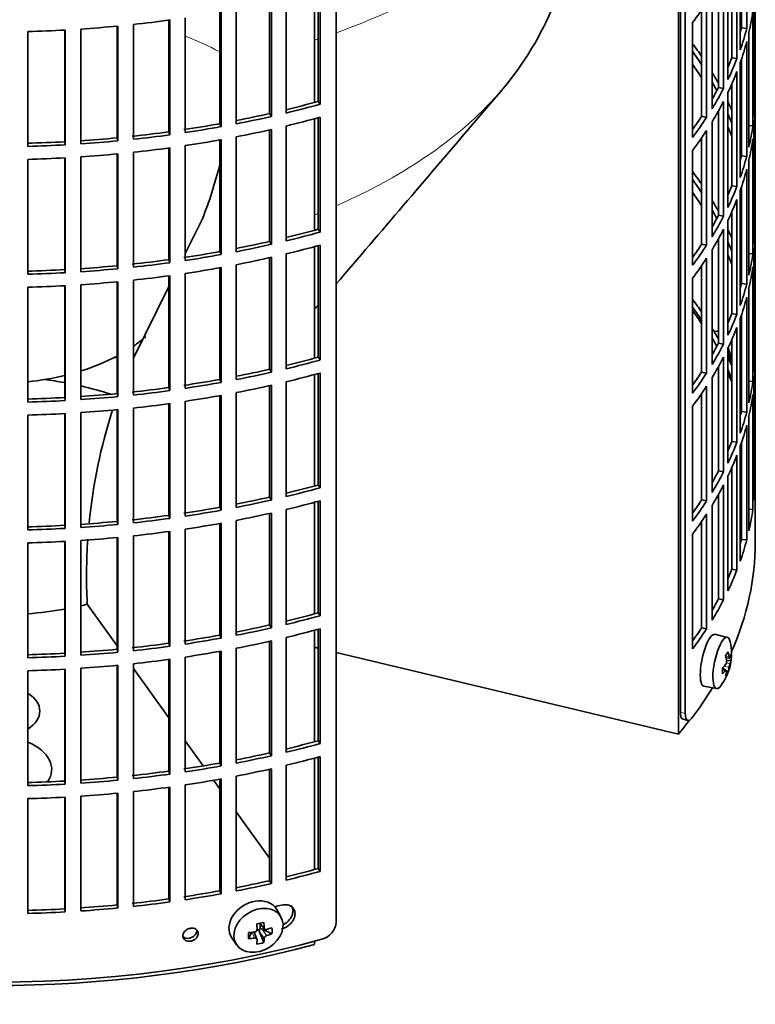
# Model space of a CAD drawing. Header units: millimetres. Extents: x 342 to 1217, y -1599 to 1593.
# Tile 4 of 20: x 1072 to 1211, y -1535 to -1349. Entities that reach past the tile are written whole.
import ezdxf

# ---------------------------------------------------------------- set-up
doc = ezdxf.new("R2010")
doc.units = ezdxf.units.MM
for name, color, linetype in [('M5X8_UNI7687', 7, 'Continuous'), ('VSI184-254_GIUNT', 7, 'Continuous'), ('VSI344-454_FILTR', 7, 'Continuous'), ('VSI344-454_SUPPO', 7, 'Continuous')]:
    doc.layers.add(name, color=color, linetype=linetype)

# ---------------------------------------------------------------- blocks, each defined once
blk = doc.blocks.new('SE4')
at = {"layer": 'M5X8_UNI7687', "color": 7, "linetype": 'Continuous', "lineweight": 35}
for p, q in [((1203.4, -1408.05), (1202.97, -1408.13)), ((1205.43, -1465.72), (1203.1, -1465.15)), ((1205.19, -1469.57), (1205.87, -1469.62)), ((1206.14, -1470.03), (1205.28, -1470.12)), ((1205.07, -1471.88), (1204.55, -1471.48)), ((1205.25, -1471.94), (1204.56, -1471.7)), ((1205.58, -1472.27), (1205.27, -1472.03)), ((1201.04, -1474.94), (1203.4, -1475.37)), ((1121.38, -1518.4), (1120.59, -1517.01)), ((1117.27, -1520.77), (1116.84, -1520.86)), ((1117.31, -1519.59), (1118.31, -1520.67)), ((1117.44, -1519.73), (1117.44, -1520.58)), ((1119.68, -1521.56), (1117.84, -1520.71)), ((1112.13, -1522.34), (1113.04, -1523.65)), ((1115.29, -1522.49), (1115.82, -1521.31)), ((1116.87, -1522.58), (1116.32, -1521.24)), ((1118.14, -1523.23), (1117.37, -1521.22))]:
    blk.add_line(p, q, dxfattribs=at)
at = {"layer": 'M5X8_UNI7687', "color": 4, "linetype": 'Continuous', "lineweight": 9}
for p, q in [((1205.14, -1469.35), (1205.78, -1469.4)), ((1205.26, -1470.54), (1205.95, -1470.7)), ((1205.12, -1472.01), (1204.56, -1471.82)), ((1205.78, -1471.38), (1204.83, -1471.16)), ((1117.41, -1519.57), (1118.22, -1520.44)), ((1117.84, -1520.71), (1118.69, -1521.91)), ((1116.42, -1522.39), (1115.97, -1521.29)), ((1118.22, -1522.42), (1117.37, -1521.22))]:
    blk.add_line(p, q, dxfattribs=at)
at = {"layer": 'M5X8_UNI7687', "color": 7, "linetype": 'Continuous', "lineweight": 35}
for centre, radius, start, end in [((1196.23, -1414.6), 10, 0.9618, 20.2466), ((1196.23, -1468.82), 10, 323.0972, 13.1681), ((1204.31, -1470.29), 0.985, 325.1147, 6.6333), ((1209.44, -1471.94), 3.71, 160.4717, 171.2763), ((1116.36, -1520.7), 0.528, 276.4555, 357.8986)]:
    blk.add_arc(centre, radius, start, end, dxfattribs=at)
for centre, major_axis, ratio, start_param, end_param in [((1204.41, -1412.88), (1.01, -4.83), 0.279258, 2.875662, 3.13351), ((1204.41, -1412.88), (1.01, -4.83), 0.279258, 1.309438, 1.74625), ((1202.06, -1470.05), (1.03, 4.89), 0.279258, 0, 3.149676), ((1204.41, -1470.54), (-1.01, -4.83), 0.279258, 2.602715, 6.283185), ((1202.06, -1470.05), (1.03, 4.89), 0.279258, 6.275102, 6.283185), ((1198.31, -1471.76), (7.56, 5.34), 0.305094, -0.70884, -0.559147), ((1196.19, -1468.91), (9.07, -4.21), 0.788675, 0.472009, 0.586568), ((1196.24, -1468.95), (9.95, 0.98), 0.550814, -0.283422, -0.168863), ((1197.26, -1470.92), (8.32, 4.07), 0.785719, 5.841156, 5.990848), ((1196.24, -1468.95), (9.95, 0.98), 0.550814, -0.64024, -0.525681), ((1196.3, -1468.74), (7.78, -6.28), 0.739997, 0.659835, 0.774395), ((1196.24, -1468.7), (9.95, -1.02), 0.599492, 6.115611, 6.23017), ((1199.35, -1467.59), (3.38, -8.62), 0.459156, 0.788486, 0.938178), ((1196.24, -1468.7), (9.95, -1.02), 0.599492, -0.524392, -0.409833), ((1196.3, -1468.74), (7.78, -6.28), 0.739997, 0.303018, 0.417577), ((1198.31, -1466.76), (6.53, -6.56), 0.631658, 0.068863, 0.218555), ((1196.19, -1468.91), (9.07, -4.21), 0.788675, 0.115191, 0.22975), ((1204.41, -1470.54), (-1.01, -4.83), 0.279258, 0, 0.538878), ((1116.29, -1519.56), (4.23, 2.67), 0.767256, 0, 3.174849), ((1116.29, -1519.56), (4.23, 2.67), 0.767256, 6.249929, 6.283185), ((1114.93, -1519.9), (9.07, 1.85), 0.019763, -1.362564, -1.212872), ((1114.32, -1516.18), (1.53, -9.88), 0.211325, 1.060011, 1.174571), ((1117.68, -1520.89), (-0.426, -0.263), 0.771805, 4.793187, 5.319985), ((1117.85, -1521.13), (-0.389, 0.866), 0.498877, 0.936528, 1.454729), ((1117.85, -1521.13), (-0.787, 0.46), 0.398513, 4.948942, 5.467143), ((1114.03, -1516.24), (2.6, -9.66), 0.345066, 1.029371, 1.14393), ((1114.17, -1516.33), (9.99, 0.35), 0.508283, -1.119427, -1.004868), ((1112.05, -1518), (5.99, -7.06), 0.675161, 0.597011, 0.746703), ((1117.8, -1516.79), (-1.49, -9.14), 0.222064, -1.011937, -0.862245), ((1114.17, -1516.33), (9.99, 0.35), 0.508283, 4.80694, 4.9215), ((1114.17, -1516.08), (9.99, -0.39), 0.642024, 4.849519, 4.964078), ((1114.32, -1516.18), (1.53, -9.88), 0.211325, 0.703193, 0.817753), ((1114.03, -1516.24), (2.6, -9.66), 0.345066, 0.672553, 0.787113), ((1114.17, -1516.08), (9.99, -0.39), 0.642024, -1.076849, -0.96229), ((1114.93, -1514.9), (8.01, -4.64), 0.916989, 5.413008, 5.5627)]:
    blk.add_ellipse(centre, major_axis=major_axis, ratio=ratio, start_param=start_param, end_param=end_param, dxfattribs=at)
blk.add_ellipse((1117.15, -1520.92), major_axis=(-4.17, -2.63), ratio=0.767256, dxfattribs=at)
for points in [[(1205.78, -1469.4), (1205.78, -1469.42), (1205.78, -1469.45), (1205.79, -1469.48), (1205.8, -1469.51), (1205.81, -1469.54), (1205.82, -1469.57), (1205.83, -1469.59), (1205.84, -1469.6), (1205.85, -1469.62), (1205.86, -1469.62), (1205.88, -1469.63), (1205.89, -1469.62), (1205.9, -1469.62), (1205.91, -1469.6), (1205.92, -1469.59), (1205.94, -1469.57), (1205.94, -1469.55), (1205.95, -1469.54)], [(1205.29, -1472.15), (1205.29, -1472.13), (1205.3, -1472.11), (1205.3, -1472.07), (1205.3, -1472.04), (1205.3, -1472.02), (1205.29, -1471.99), (1205.28, -1471.97), (1205.28, -1471.96), (1205.26, -1471.95), (1205.25, -1471.94), (1205.24, -1471.94), (1205.22, -1471.94), (1205.2, -1471.94), (1205.19, -1471.95), (1205.17, -1471.97), (1205.14, -1471.99), (1205.13, -1472), (1205.12, -1472.01)], [(1118.22, -1520.44), (1118.22, -1520.46), (1118.23, -1520.49), (1118.24, -1520.53), (1118.25, -1520.57), (1118.27, -1520.6), (1118.29, -1520.63), (1118.31, -1520.66), (1118.34, -1520.69), (1118.37, -1520.71), (1118.41, -1520.73), (1118.44, -1520.75), (1118.48, -1520.76), (1118.52, -1520.77), (1118.56, -1520.77), (1118.6, -1520.77), (1118.65, -1520.76), (1118.68, -1520.76), (1118.69, -1520.75)], [(1116.89, -1522.7), (1116.89, -1522.68), (1116.89, -1522.66), (1116.88, -1522.62), (1116.87, -1522.59), (1116.86, -1522.56), (1116.84, -1522.53), (1116.82, -1522.5), (1116.79, -1522.48), (1116.76, -1522.45), (1116.72, -1522.43), (1116.69, -1522.42), (1116.65, -1522.4), (1116.6, -1522.39), (1116.56, -1522.39), (1116.52, -1522.38), (1116.47, -1522.38), (1116.44, -1522.39), (1116.42, -1522.39)], [(1118.69, -1521.91), (1118.68, -1521.92), (1118.65, -1521.93), (1118.6, -1521.95), (1118.56, -1521.97), (1118.52, -1521.99), (1118.48, -1522.02), (1118.44, -1522.05), (1118.41, -1522.08), (1118.37, -1522.11), (1118.34, -1522.15), (1118.31, -1522.19), (1118.29, -1522.23), (1118.27, -1522.26), (1118.25, -1522.3), (1118.24, -1522.34), (1118.23, -1522.38), (1118.22, -1522.4), (1118.22, -1522.42)]]:
    blk.add_open_spline(points, degree=3, dxfattribs=at)
at = {"layer": 'VSI184-254_GIUNT', "color": 7, "linetype": 'Continuous', "lineweight": 35}
for start_param, end_param in [(-3.841652, -3.729597), (-4.214307, -3.970564), (1.760279, 1.971151)]:
    blk.add_ellipse((1067.21, -1398.03), major_axis=(-34.5, 0), ratio=0.57735, start_param=start_param, end_param=end_param, dxfattribs=at)
at = {"layer": 'VSI344-454_FILTR', "color": 7, "linetype": 'Continuous', "lineweight": 35}
for p, q in [((1210.71, -1440.48), (1210.71, -1207.78)), ((1131.8, -1519.37), (1131.8, -1298.1)), ((1197.53, -1480.07), (1197.53, -1305)), ((1196.62, -1479.83), (1196.62, -1308.39)), ((1209.1, -1351.01), (1209.1, -1329.37)), ((1207.88, -1355.01), (1207.88, -1333.37)), ((1208.11, -1350.91), (1208.11, -1332.68)), ((1207.26, -1356.69), (1207.26, -1335.06)), ((1206.29, -1356.55), (1206.29, -1337.4)), ((1205.56, -1360.63), (1205.56, -1339)), ((1204.73, -1362.29), (1204.73, -1340.65)), ((1203.78, -1362.11), (1203.78, -1342.42)), ((1210.7, -1363.57), (1210.7, -1341.94)), ((1128.37, -1364.76), (1128.37, -1343.77)), ((1128.77, -1365.29), (1128.77, -1343.65)), ((1202.56, -1366.15), (1202.56, -1344.51)), ((1119.24, -1367.05), (1119.24, -1346.03)), ((1119.58, -1367.59), (1119.58, -1345.95)), ((1122.35, -1366.94), (1122.35, -1345.31)), ((1201.54, -1367.77), (1201.54, -1346.13)), ((1210.46, -1367.63), (1210.46, -1346)), ((1109.86, -1368.95), (1109.86, -1347.92)), ((1110.13, -1369.51), (1110.13, -1347.87)), ((1112.97, -1368.98), (1112.97, -1347.34)), ((1200.61, -1367.55), (1200.61, -1347.52)), ((1210.25, -1369.35), (1210.25, -1347.71)), ((1093.6, -1371.89), (1093.6, -1350.25)), ((1100.27, -1370.48), (1100.27, -1349.44)), ((1100.48, -1371.05), (1100.48, -1349.41)), ((1103.37, -1370.63), (1103.37, -1348.99)), ((1198.9, -1371.54), (1198.9, -1349.9)), ((1073.71, -1373.22), (1073.71, -1351.58)), ((1080.66, -1372.36), (1080.66, -1351.3)), ((1080.73, -1372.93), (1080.73, -1351.3)), ((1083.69, -1372.75), (1083.69, -1351.12)), ((1090.52, -1371.62), (1090.52, -1350.57)), ((1090.66, -1372.19), (1090.66, -1350.55)), ((1208.11, -1350.91), (1209.1, -1351.01)), ((1209.51, -1373.39), (1209.51, -1351.75)), ((1209.1, -1375.1), (1209.1, -1353.46)), ((1206.29, -1356.55), (1207.26, -1356.69)), ((1207.88, -1379.09), (1207.88, -1357.46)), ((1208.11, -1375), (1208.11, -1356.77)), ((1207.26, -1380.78), (1207.26, -1359.14)), ((1206.29, -1380.64), (1206.29, -1361.49)), ((1203.78, -1362.11), (1204.73, -1362.29)), ((1205.56, -1384.72), (1205.56, -1363.08)), ((1128.37, -1364.76), (1128.77, -1365.29)), ((1204.73, -1386.38), (1204.73, -1364.74)), ((1210.46, -1363.57), (1210.7, -1363.57)), ((1119.24, -1367.05), (1119.58, -1367.59)), ((1203.78, -1386.2), (1203.78, -1366.51)), ((1210.7, -1387.66), (1210.7, -1366.02)), ((1109.86, -1368.95), (1110.13, -1369.51)), ((1128.37, -1388.85), (1128.37, -1367.85)), ((1128.77, -1389.38), (1128.77, -1367.74)), ((1200.61, -1367.55), (1201.54, -1367.77)), ((1202.56, -1390.24), (1202.56, -1368.6)), ((1100.27, -1370.48), (1100.48, -1371.05)), ((1119.24, -1391.13), (1119.24, -1370.12)), ((1119.58, -1391.68), (1119.58, -1370.04)), ((1122.35, -1391.03), (1122.35, -1369.39)), ((1201.54, -1391.86), (1201.54, -1370.22)), ((1209.51, -1369.31), (1210.25, -1369.35)), ((1210.46, -1391.72), (1210.46, -1370.08)), ((1080.66, -1372.36), (1080.73, -1372.93)), ((1090.52, -1371.62), (1090.66, -1372.19)), ((1109.86, -1393.04), (1109.86, -1372.01)), ((1110.13, -1393.6), (1110.13, -1371.96)), ((1112.97, -1393.06), (1112.97, -1371.43)), ((1200.61, -1391.64), (1200.61, -1371.61)), ((1210.25, -1393.44), (1210.25, -1371.8)), ((1093.6, -1395.98), (1093.6, -1374.34)), ((1100.27, -1394.57), (1100.27, -1373.52)), ((1100.48, -1395.13), (1100.48, -1373.5)), ((1103.37, -1394.72), (1103.37, -1373.08)), ((1198.9, -1395.62), (1198.9, -1373.99)), ((1073.71, -1397.3), (1073.71, -1375.67)), ((1080.66, -1396.45), (1080.66, -1375.39)), ((1080.73, -1397.02), (1080.73, -1375.38)), ((1083.69, -1396.84), (1083.69, -1375.2)), ((1090.52, -1395.7), (1090.52, -1374.65)), ((1090.66, -1396.28), (1090.66, -1374.64)), ((1208.11, -1375), (1209.1, -1375.1)), ((1209.51, -1397.48), (1209.51, -1375.84)), ((1209.1, -1399.18), (1209.1, -1377.55)), ((1206.29, -1380.64), (1207.26, -1380.78)), ((1207.88, -1403.18), (1207.88, -1381.54)), ((1208.11, -1399.08), (1208.11, -1380.85)), ((1207.26, -1404.87), (1207.26, -1383.23)), ((1206.29, -1404.73), (1206.29, -1385.58)), ((1203.78, -1386.2), (1204.73, -1386.38)), ((1205.56, -1408.81), (1205.56, -1387.17)), ((1128.37, -1388.85), (1128.77, -1389.38)), ((1204.73, -1410.46), (1204.73, -1388.83)), ((1210.46, -1387.66), (1210.7, -1387.66)), ((1119.24, -1391.13), (1119.58, -1391.68)), ((1203.78, -1410.28), (1203.78, -1390.6)), ((1210.7, -1411.75), (1210.7, -1390.11)), ((1109.86, -1393.04), (1110.13, -1393.6)), ((1128.37, -1412.94), (1128.37, -1391.94)), ((1128.77, -1413.46), (1128.77, -1391.83)), ((1200.61, -1391.64), (1201.54, -1391.86)), ((1202.56, -1414.32), (1202.56, -1392.69)), ((1100.27, -1394.57), (1100.48, -1395.13)), ((1119.24, -1415.22), (1119.24, -1394.2)), ((1119.58, -1415.76), (1119.58, -1394.12)), ((1122.35, -1415.12), (1122.35, -1393.48)), ((1201.54, -1415.94), (1201.54, -1394.31)), ((1209.51, -1393.39), (1210.25, -1393.44)), ((1210.46, -1415.81), (1210.46, -1394.17)), ((1080.66, -1396.45), (1080.73, -1397.02)), ((1090.52, -1395.7), (1090.66, -1396.28)), ((1109.86, -1417.13), (1109.86, -1396.1)), ((1110.13, -1417.68), (1110.13, -1396.05)), ((1112.97, -1417.15), (1112.97, -1395.51)), ((1200.61, -1415.73), (1200.61, -1395.69)), ((1210.25, -1417.52), (1210.25, -1395.89)), ((1093.6, -1420.06), (1093.6, -1398.43)), ((1100.27, -1418.65), (1100.27, -1397.61)), ((1100.48, -1419.22), (1100.48, -1397.58)), ((1103.37, -1418.8), (1103.37, -1397.17)), ((1198.9, -1419.71), (1198.9, -1398.07)), ((1073.71, -1421.39), (1073.71, -1399.75)), ((1080.66, -1420.53), (1080.66, -1399.47)), ((1080.73, -1421.11), (1080.73, -1399.47)), ((1083.69, -1420.93), (1083.69, -1399.29)), ((1090.52, -1419.79), (1090.52, -1398.74)), ((1090.66, -1420.36), (1090.66, -1398.73)), ((1208.11, -1399.08), (1209.1, -1399.18)), ((1209.51, -1421.56), (1209.51, -1399.93)), ((1209.1, -1423.27), (1209.1, -1401.63)), ((1206.29, -1404.73), (1207.26, -1404.87)), ((1207.88, -1427.27), (1207.88, -1405.63)), ((1208.11, -1423.17), (1208.11, -1404.94)), ((1207.26, -1428.95), (1207.26, -1407.32)), ((1206.29, -1428.81), (1206.29, -1409.66)), ((1203.78, -1410.28), (1204.73, -1410.46)), ((1205.56, -1432.89), (1205.56, -1411.26)), ((1128.37, -1412.94), (1128.77, -1413.46)), ((1204.73, -1434.55), (1204.73, -1412.91)), ((1210.46, -1411.74), (1210.7, -1411.75)), ((1119.24, -1415.22), (1119.58, -1415.76)), ((1203.78, -1434.37), (1203.78, -1414.68)), ((1210.7, -1435.83), (1210.7, -1414.2)), ((1109.86, -1417.13), (1110.13, -1417.68)), ((1128.37, -1437.02), (1128.37, -1416.03)), ((1128.77, -1437.55), (1128.77, -1415.91)), ((1200.61, -1415.73), (1201.54, -1415.94)), ((1202.56, -1438.41), (1202.56, -1416.77)), ((1100.27, -1418.65), (1100.48, -1419.22)), ((1119.24, -1439.31), (1119.24, -1418.29)), ((1119.58, -1439.85), (1119.58, -1418.21)), ((1122.35, -1439.2), (1122.35, -1417.57)), ((1201.54, -1440.03), (1201.54, -1418.39)), ((1209.51, -1417.48), (1210.25, -1417.52)), ((1210.46, -1439.89), (1210.46, -1418.26)), ((1080.66, -1420.53), (1080.73, -1421.11)), ((1090.52, -1419.79), (1090.66, -1420.36)), ((1109.86, -1441.21), (1109.86, -1420.18)), ((1110.13, -1441.77), (1110.13, -1420.13)), ((1112.97, -1441.24), (1112.97, -1419.6)), ((1200.61, -1439.81), (1200.61, -1419.78)), ((1210.25, -1441.61), (1210.25, -1419.97)), ((1093.6, -1444.15), (1093.6, -1422.51)), ((1100.27, -1442.74), (1100.27, -1421.7)), ((1100.48, -1443.31), (1100.48, -1421.67)), ((1103.37, -1442.89), (1103.37, -1421.25)), ((1198.9, -1443.8), (1198.9, -1422.16)), ((1073.71, -1445.48), (1073.71, -1423.84)), ((1080.66, -1444.62), (1080.66, -1423.56)), ((1080.73, -1445.19), (1080.73, -1423.56)), ((1083.69, -1445.01), (1083.69, -1423.38)), ((1090.52, -1443.88), (1090.52, -1422.83)), ((1090.66, -1444.45), (1090.66, -1422.81)), ((1208.11, -1423.17), (1209.1, -1423.27)), ((1209.51, -1445.65), (1209.51, -1424.01)), ((1209.1, -1447.36), (1209.1, -1425.72)), ((1206.29, -1428.81), (1207.26, -1428.95)), ((1207.88, -1451.35), (1207.88, -1429.72)), ((1208.11, -1447.26), (1208.11, -1429.03)), ((1207.26, -1453.04), (1207.26, -1431.4)), ((1206.29, -1452.9), (1206.29, -1433.75)), ((1203.78, -1434.37), (1204.73, -1434.55)), ((1205.56, -1456.98), (1205.56, -1435.34)), ((1128.37, -1437.02), (1128.77, -1437.55)), ((1204.73, -1458.64), (1204.73, -1437)), ((1210.46, -1435.83), (1210.7, -1435.83)), ((1119.24, -1439.31), (1119.58, -1439.85)), ((1203.78, -1458.46), (1203.78, -1438.77)), ((1109.86, -1441.21), (1110.13, -1441.77)), ((1128.37, -1461.11), (1128.37, -1440.11)), ((1128.77, -1461.64), (1128.77, -1440)), ((1200.61, -1439.81), (1201.54, -1440.03)), ((1202.56, -1462.5), (1202.56, -1440.86)), ((1100.27, -1442.74), (1100.48, -1443.31)), ((1119.24, -1463.39), (1119.24, -1442.37)), ((1119.58, -1463.93), (1119.58, -1442.3)), ((1122.35, -1463.29), (1122.35, -1441.65)), ((1201.54, -1464.12), (1201.54, -1442.48)), ((1209.51, -1441.57), (1210.25, -1441.61)), ((1210.71, -1447.83), (1210.71, -1442.93)), ((1080.66, -1444.62), (1080.73, -1445.19)), ((1090.52, -1443.88), (1090.66, -1444.45)), ((1109.86, -1465.3), (1109.86, -1444.27)), ((1110.13, -1465.86), (1110.13, -1444.22)), ((1112.97, -1465.32), (1112.97, -1443.69)), ((1200.61, -1463.9), (1200.61, -1443.87)), ((1093.6, -1468.24), (1093.6, -1446.6)), ((1100.27, -1466.83), (1100.27, -1445.78)), ((1100.48, -1467.39), (1100.48, -1445.76)), ((1103.37, -1466.98), (1103.37, -1445.34)), ((1198.9, -1467.88), (1198.9, -1446.24)), ((1073.71, -1469.56), (1073.71, -1447.93)), ((1080.66, -1468.7), (1080.66, -1447.65)), ((1080.73, -1469.28), (1080.73, -1447.64)), ((1083.69, -1469.1), (1083.69, -1447.46)), ((1090.52, -1467.96), (1090.52, -1446.91)), ((1090.66, -1468.54), (1090.66, -1446.9)), ((1208.11, -1447.26), (1209.1, -1447.36)), ((1206.29, -1452.9), (1207.26, -1453.04)), ((1203.78, -1458.46), (1204.73, -1458.64)), ((1128.37, -1461.11), (1128.77, -1461.64)), ((1119.24, -1463.39), (1119.58, -1463.93)), ((1109.86, -1465.3), (1110.13, -1465.86)), ((1128.37, -1485.2), (1128.37, -1464.2)), ((1128.77, -1485.72), (1128.77, -1464.09)), ((1200.61, -1463.9), (1201.54, -1464.12)), ((1100.27, -1466.83), (1100.48, -1467.39)), ((1119.24, -1487.48), (1119.24, -1466.46)), ((1119.58, -1488.02), (1119.58, -1466.38)), ((1122.35, -1487.38), (1122.35, -1465.74)), ((1080.66, -1468.7), (1080.73, -1469.28)), ((1090.52, -1467.96), (1090.66, -1468.54)), ((1109.86, -1489.39), (1109.86, -1468.36)), ((1110.13, -1489.94), (1110.13, -1468.31)), ((1112.97, -1489.41), (1112.97, -1467.77)), ((1093.6, -1492.32), (1093.6, -1470.69)), ((1100.27, -1490.91), (1100.27, -1469.87)), ((1100.48, -1491.48), (1100.48, -1469.84)), ((1103.37, -1491.06), (1103.37, -1469.43)), ((1073.71, -1493.65), (1073.71, -1472.01)), ((1080.66, -1492.79), (1080.66, -1471.73)), ((1080.73, -1493.37), (1080.73, -1471.73)), ((1083.69, -1493.19), (1083.69, -1471.55)), ((1090.52, -1492.05), (1090.52, -1471)), ((1090.66, -1492.62), (1090.66, -1470.99)), ((1197.1, -1481.15), (1198.01, -1481.39)), ((1128.37, -1485.2), (1128.77, -1485.72)), ((1119.24, -1487.48), (1119.58, -1488.02)), ((1109.86, -1489.39), (1110.13, -1489.94)), ((1128.37, -1509.28), (1128.37, -1488.29)), ((1128.77, -1509.81), (1128.77, -1488.17)), ((1100.27, -1490.91), (1100.48, -1491.48)), ((1119.24, -1511.57), (1119.24, -1490.55)), ((1119.58, -1512.11), (1119.58, -1490.47)), ((1122.35, -1511.46), (1122.35, -1489.83)), ((1080.66, -1492.79), (1080.73, -1493.37)), ((1090.52, -1492.05), (1090.66, -1492.62)), ((1109.86, -1513.47), (1109.86, -1492.44)), ((1110.13, -1514.03), (1110.13, -1492.39)), ((1112.97, -1513.5), (1112.97, -1491.86)), ((1090.52, -1516.14), (1090.52, -1495.09)), ((1090.66, -1516.71), (1090.66, -1495.07)), ((1093.6, -1516.41), (1093.6, -1494.77)), ((1100.27, -1515), (1100.27, -1493.96)), ((1100.48, -1515.57), (1100.48, -1493.93)), ((1103.37, -1515.15), (1103.37, -1493.51)), ((1073.71, -1517.74), (1073.71, -1496.1)), ((1080.66, -1516.88), (1080.66, -1495.82)), ((1080.73, -1517.45), (1080.73, -1495.82)), ((1083.69, -1517.27), (1083.69, -1495.64)), ((1128.37, -1509.28), (1128.77, -1509.81)), ((1119.24, -1511.57), (1119.58, -1512.11)), ((1109.86, -1513.47), (1110.13, -1514.03)), ((1100.27, -1515), (1100.48, -1515.57)), ((1080.66, -1516.88), (1080.73, -1517.45)), ((1090.52, -1516.14), (1090.66, -1516.71))]:
    blk.add_line(p, q, dxfattribs=at)
at = {"layer": 'VSI344-454_FILTR', "color": 4, "linetype": 'Continuous', "lineweight": 9}
for p, q in [((1197.53, -1480.07), (1196.62, -1479.83)), ((1105.8, -1521.51), (1105.54, -1520.95))]:
    blk.add_line(p, q, dxfattribs=at)
at = {"layer": 'VSI344-454_FILTR', "color": 7, "linetype": 'Continuous', "lineweight": 35}
for centre, radius, start, end in [((1259.46, -1441.89), 48.77, 178.3445, 181.5446), ((1259.46, -1441.52), 48.77, 180.2166, 181.6555), ((1128.15, -1519.04), 3.67, 285.1769, 354.8839)]:
    blk.add_arc(centre, radius, start, end, dxfattribs=at)
for centre, major_axis, start_param, end_param in [((1067.21, -1316.99), (143.5, 0), -0.40848, -0.359465), ((1067.21, -1341.08), (143.5, 0), -0.129227, -0.080212), ((1067.21, -1268.82), (143.5, 0), -1.385871, -1.336842), ((1067.21, -1362.71), (142.5, 0), 0.149853, 0.160574), ((1067.21, -1268.82), (143.5, 0), 4.757688, 4.806717), ((1067.21, -1268.82), (143.5, 0), -1.455685, -1.406655), ((1067.21, -1338.63), (142.5, 0), -0.161977, -0.149853), ((1067.21, -1338.63), (143.5, 0), -0.199041, -0.150025), ((1067.21, -1386.8), (143.5, 0), 0.37741, 0.40848), ((1067.21, -1341.08), (143.5, 0), -0.199041, -0.150025), ((1067.21, -1386.8), (142.5, 0), 0.359293, 0.39195), ((1067.21, -1389.25), (142.5, 0), 0.359293, 0.39195), ((1067.21, -1338.63), (142.5, 0), -0.24208, -0.219666), ((1067.21, -1338.63), (143.5, 0), -0.268854, -0.219838), ((1067.21, -1386.8), (143.5, 0), 0.312025, 0.338667), ((1067.21, -1341.08), (143.5, 0), -0.268854, -0.219838), ((1067.21, -1386.8), (142.5, 0), 0.297119, 0.318145), ((1067.21, -1338.63), (142.5, 0), -0.318145, -0.28948), ((1067.21, -1338.63), (143.5, 0), -0.338667, -0.289652), ((1067.21, -1290.45), (142.5, 0), -1.17351, -1.127231), ((1067.21, -1341.08), (143.5, 0), -0.338667, -0.289652), ((1067.21, -1386.8), (143.5, 0), 0.248961, 0.268854), ((1067.21, -1362.71), (143.5, 0), 6.223771, 6.272786), ((1067.21, -1290.45), (142.5, 0), -1.243883, -1.197044), ((1067.21, -1290.45), (143.5, 0), -1.176432, -1.127403), ((1067.21, -1386.8), (142.5, 0), 0.219666, 0.24208), ((1067.21, -1365.16), (143.5, 0), 6.223771, 6.272786), ((1067.21, -1290.45), (142.5, 0), -1.31623, -1.266857), ((1067.21, -1290.45), (143.5, 0), -1.246245, -1.197216), ((1067.21, -1292.9), (143.5, 0), -1.176432, -1.127403), ((1067.21, -1338.63), (142.5, 0), -0.39195, -0.359293), ((1067.21, -1338.63), (143.5, 0), -0.40848, -0.359465), ((1067.21, -1290.45), (142.5, 0), -1.386044, -1.33667), ((1067.21, -1290.45), (143.5, 0), -1.316058, -1.267029), ((1067.21, -1292.9), (143.5, 0), -1.246245, -1.197216), ((1067.21, -1341.08), (143.5, 0), -0.40848, -0.359465), ((1067.21, -1389.25), (142.5, 0), 0.219666, 0.24208), ((1067.21, -1386.8), (143.5, 0), 0.190538, 0.199041), ((1067.21, -1362.71), (143.5, 0), -0.129227, -0.080212), ((1067.21, -1290.45), (142.5, 0), 4.757515, 4.806889), ((1067.21, -1290.45), (142.5, 0), -1.455857, -1.406483), ((1067.21, -1290.45), (143.5, 0), -1.455685, -1.406655), ((1067.21, -1290.45), (143.5, 0), -1.385871, -1.336842), ((1067.21, -1292.9), (143.5, 0), -1.316058, -1.267029), ((1067.21, -1365.16), (143.5, 0), -0.129227, -0.080212), ((1067.21, -1290.45), (143.5, 0), 4.757688, 4.806717), ((1067.21, -1292.9), (143.5, 0), -1.385871, -1.336842), ((1067.21, -1386.8), (142.5, 0), 0.149853, 0.160574), ((1067.21, -1292.9), (143.5, 0), 4.757688, 4.806717), ((1067.21, -1292.9), (143.5, 0), -1.455685, -1.406655), ((1067.21, -1362.71), (142.5, 0), -0.161977, -0.149853), ((1067.21, -1362.71), (143.5, 0), -0.199041, -0.150025), ((1067.21, -1410.89), (143.5, 0), 0.37741, 0.40848), ((1067.21, -1365.16), (143.5, 0), -0.199041, -0.150025), ((1067.21, -1410.89), (142.5, 0), 0.359293, 0.39195), ((1067.21, -1413.34), (142.5, 0), 0.359293, 0.39195), ((1067.21, -1362.71), (142.5, 0), -0.24208, -0.219666), ((1067.21, -1362.71), (143.5, 0), -0.268854, -0.219838), ((1067.21, -1410.89), (143.5, 0), 0.312025, 0.338667), ((1067.21, -1365.16), (143.5, 0), -0.268854, -0.219838), ((1067.21, -1410.89), (142.5, 0), 0.297119, 0.318145), ((1067.21, -1362.71), (142.5, 0), -0.318145, -0.28948), ((1067.21, -1362.71), (143.5, 0), -0.338667, -0.289652), ((1067.21, -1314.54), (142.5, 0), -1.17351, -1.127231), ((1067.21, -1365.16), (143.5, 0), -0.338667, -0.289652), ((1067.21, -1410.89), (143.5, 0), 0.248961, 0.268854), ((1067.21, -1386.8), (143.5, 0), 6.223771, 6.272786), ((1067.21, -1314.54), (142.5, 0), -1.243883, -1.197044), ((1067.21, -1314.54), (143.5, 0), -1.176432, -1.127403), ((1067.21, -1410.89), (142.5, 0), 0.219666, 0.24208), ((1067.21, -1389.25), (143.5, 0), 6.223771, 6.272786), ((1067.21, -1314.54), (142.5, 0), -1.31623, -1.266857), ((1067.21, -1314.54), (143.5, 0), -1.246245, -1.197216), ((1067.21, -1316.99), (143.5, 0), -1.176432, -1.127403), ((1067.21, -1362.71), (142.5, 0), -0.39195, -0.359293), ((1067.21, -1362.71), (143.5, 0), -0.40848, -0.359465), ((1067.21, -1314.54), (142.5, 0), -1.386044, -1.33667), ((1067.21, -1314.54), (143.5, 0), -1.316058, -1.267029), ((1067.21, -1316.99), (143.5, 0), -1.246245, -1.197216), ((1067.21, -1365.16), (143.5, 0), -0.40848, -0.359465), ((1067.21, -1413.34), (142.5, 0), 0.219666, 0.24208), ((1067.21, -1410.89), (143.5, 0), 0.190538, 0.199041), ((1067.21, -1386.8), (143.5, 0), -0.129227, -0.080212), ((1067.21, -1314.54), (142.5, 0), 4.757515, 4.806889), ((1067.21, -1314.54), (142.5, 0), -1.455857, -1.406483), ((1067.21, -1314.54), (143.5, 0), -1.455685, -1.406655), ((1067.21, -1314.54), (143.5, 0), -1.385871, -1.336842), ((1067.21, -1316.99), (143.5, 0), -1.316058, -1.267029), ((1067.21, -1389.25), (143.5, 0), -0.129227, -0.080212), ((1067.21, -1314.54), (143.5, 0), 4.757688, 4.806717), ((1067.21, -1316.99), (143.5, 0), -1.385871, -1.336842), ((1067.21, -1410.89), (142.5, 0), 0.149853, 0.160574), ((1067.21, -1316.99), (143.5, 0), 4.757688, 4.806717), ((1067.21, -1316.99), (143.5, 0), -1.455685, -1.406655), ((1067.21, -1386.8), (142.5, 0), -0.161977, -0.149853), ((1067.21, -1386.8), (143.5, 0), -0.199041, -0.150025), ((1067.21, -1434.97), (143.5, 0), 0.37741, 0.40848), ((1067.21, -1389.25), (143.5, 0), -0.199041, -0.150025), ((1067.21, -1434.97), (142.5, 0), 0.359293, 0.39195), ((1067.21, -1386.8), (142.5, 0), -0.24208, -0.219666), ((1067.21, -1386.8), (143.5, 0), -0.268854, -0.219838), ((1067.21, -1434.97), (143.5, 0), 0.312025, 0.338667), ((1067.21, -1389.25), (143.5, 0), -0.268854, -0.219838), ((1067.21, -1434.97), (142.5, 0), 0.297119, 0.318145), ((1067.21, -1386.8), (142.5, 0), -0.318145, -0.28948), ((1067.21, -1386.8), (143.5, 0), -0.338667, -0.289652), ((1067.21, -1338.63), (142.5, 0), -1.17351, -1.127231), ((1067.21, -1338.63), (143.5, 0), -1.176432, -1.127403), ((1067.21, -1389.25), (143.5, 0), -0.338667, -0.289652), ((1067.21, -1434.97), (143.5, 0), 0.248961, 0.268854), ((1067.21, -1410.89), (143.5, 0), 6.223771, 6.272786), ((1067.21, -1338.63), (142.5, 0), -1.243883, -1.197044), ((1067.21, -1434.97), (142.5, 0), 0.219666, 0.24208), ((1067.21, -1413.34), (143.5, 0), 6.223771, 6.272786), ((1067.21, -1338.63), (142.5, 0), -1.31623, -1.266857), ((1067.21, -1338.63), (143.5, 0), -1.246245, -1.197216), ((1067.21, -1341.08), (143.5, 0), -1.176432, -1.127403), ((1067.21, -1386.8), (142.5, 0), -0.39195, -0.359293), ((1067.21, -1386.8), (143.5, 0), -0.40848, -0.359465), ((1067.21, -1338.63), (142.5, 0), -1.386044, -1.33667), ((1067.21, -1338.63), (143.5, 0), -1.316058, -1.267029), ((1067.21, -1341.08), (143.5, 0), -1.246245, -1.197216), ((1067.21, -1389.25), (143.5, 0), -0.40848, -0.359465), ((1067.21, -1434.97), (143.5, 0), 0.190538, 0.199041), ((1067.21, -1410.89), (143.5, 0), -0.129227, -0.080212), ((1067.21, -1338.63), (142.5, 0), 4.757515, 4.806889), ((1067.21, -1338.63), (142.5, 0), -1.455857, -1.406483), ((1067.21, -1338.63), (143.5, 0), -1.455685, -1.406655), ((1067.21, -1338.63), (143.5, 0), -1.385871, -1.336842), ((1067.21, -1341.08), (143.5, 0), -1.316058, -1.267029), ((1067.21, -1413.34), (143.5, 0), -0.129227, -0.080212), ((1067.21, -1338.63), (143.5, 0), 4.757688, 4.806717), ((1067.21, -1341.08), (143.5, 0), -1.385871, -1.336842), ((1067.21, -1434.97), (142.5, 0), 0.149853, 0.160574), ((1067.21, -1341.08), (143.5, 0), 4.757688, 4.806717), ((1067.21, -1341.08), (143.5, 0), -1.455685, -1.406655), ((1067.21, -1410.89), (142.5, 0), -0.160574, -0.149853), ((1067.21, -1410.89), (143.5, 0), -0.199041, -0.150025), ((1067.21, -1413.34), (143.5, 0), -0.199041, -0.150025), ((1067.21, -1410.89), (142.5, 0), -0.24208, -0.219666), ((1067.21, -1410.89), (143.5, 0), -0.268854, -0.219838), ((1067.21, -1413.34), (143.5, 0), -0.268854, -0.219838), ((1067.21, -1410.89), (142.5, 0), -0.318145, -0.28948), ((1067.21, -1410.89), (143.5, 0), -0.338667, -0.289652), ((1067.21, -1362.71), (142.5, 0), -1.17351, -1.127231), ((1067.21, -1362.71), (143.5, 0), -1.176432, -1.127403), ((1067.21, -1413.34), (143.5, 0), -0.338667, -0.289652), ((1067.21, -1434.97), (143.5, 0), 6.223771, 6.272786), ((1067.21, -1362.71), (142.5, 0), -1.243883, -1.197044), ((1067.21, -1362.71), (142.5, 0), -1.31623, -1.266857), ((1067.21, -1362.71), (143.5, 0), -1.246245, -1.197216), ((1067.21, -1365.16), (143.5, 0), -1.176432, -1.127403), ((1067.21, -1410.89), (142.5, 0), -0.39195, -0.359293), ((1067.21, -1410.89), (143.5, 0), -0.40848, -0.359465), ((1067.21, -1362.71), (142.5, 0), -1.386044, -1.33667), ((1067.21, -1362.71), (143.5, 0), -1.316058, -1.267029), ((1067.21, -1365.16), (143.5, 0), -1.246245, -1.197216), ((1067.21, -1413.34), (143.5, 0), -0.40848, -0.359465), ((1067.21, -1434.97), (143.5, 0), -0.129227, -0.080212), ((1067.21, -1362.71), (142.5, 0), 4.757515, 4.806889), ((1067.21, -1362.71), (142.5, 0), -1.455857, -1.406483), ((1067.21, -1362.71), (143.5, 0), -1.455685, -1.406655), ((1067.21, -1362.71), (143.5, 0), -1.385871, -1.336842), ((1067.21, -1365.16), (143.5, 0), -1.316058, -1.267029), ((1067.21, -1362.71), (143.5, 0), 4.757688, 4.806717), ((1067.21, -1365.16), (143.5, 0), -1.385871, -1.336842), ((1067.21, -1447.83), (143.5, 0), 3.141593, 5.158357), ((1067.21, -1365.16), (143.5, 0), 4.757688, 4.806717), ((1067.21, -1365.16), (143.5, 0), -1.455685, -1.406655), ((1067.21, -1447.83), (-143.5, 0), 2.890798, 3.141593), ((1067.21, -1434.97), (142.5, 0), -0.160574, -0.149853), ((1067.21, -1434.97), (143.5, 0), -0.199041, -0.150025), ((1067.21, -1434.97), (142.5, 0), -0.24208, -0.219666), ((1067.21, -1434.97), (143.5, 0), -0.268854, -0.219838), ((1067.21, -1434.97), (142.5, 0), -0.318145, -0.28948), ((1067.21, -1434.97), (143.5, 0), -0.338667, -0.289652), ((1067.21, -1386.8), (142.5, 0), -1.17351, -1.127231), ((1067.21, -1386.8), (143.5, 0), -1.176432, -1.127403), ((1067.21, -1386.8), (142.5, 0), -1.243883, -1.197044), ((1067.21, -1386.8), (142.5, 0), -1.31623, -1.266857), ((1067.21, -1386.8), (143.5, 0), -1.246245, -1.197216), ((1067.21, -1389.25), (143.5, 0), -1.176432, -1.127403), ((1067.21, -1434.97), (142.5, 0), -0.39195, -0.359293), ((1067.21, -1434.97), (143.5, 0), -0.40848, -0.359465), ((1067.21, -1386.8), (142.5, 0), -1.386044, -1.33667), ((1067.21, -1386.8), (143.5, 0), -1.316058, -1.267029), ((1067.21, -1389.25), (143.5, 0), -1.246245, -1.197216), ((1067.21, -1386.8), (142.5, 0), 4.757515, 4.806889), ((1067.21, -1386.8), (142.5, 0), -1.455857, -1.406483), ((1067.21, -1386.8), (143.5, 0), -1.455685, -1.406655), ((1067.21, -1386.8), (143.5, 0), -1.385871, -1.336842), ((1067.21, -1389.25), (143.5, 0), -1.316058, -1.267029), ((1067.21, -1386.8), (143.5, 0), 4.757688, 4.806717), ((1067.21, -1389.25), (143.5, 0), -1.385871, -1.336842), ((1067.21, -1389.25), (143.5, 0), 4.757688, 4.806717), ((1067.21, -1389.25), (143.5, 0), -1.455685, -1.406655), ((1067.21, -1447.83), (-143.5, 0), -3.552654, -3.478605), ((1067.21, -1410.89), (142.5, 0), -1.17351, -1.127231), ((1067.21, -1410.89), (143.5, 0), -1.176432, -1.127403), ((1067.21, -1410.89), (142.5, 0), -1.243883, -1.197044), ((1067.21, -1410.89), (142.5, 0), -1.31623, -1.266857), ((1067.21, -1410.89), (143.5, 0), -1.246245, -1.197216), ((1067.21, -1413.34), (143.5, 0), -1.176432, -1.127403), ((1067.21, -1410.89), (142.5, 0), -1.386044, -1.33667), ((1067.21, -1410.89), (143.5, 0), -1.316058, -1.267029), ((1067.21, -1413.34), (143.5, 0), -1.246245, -1.197216), ((1067.21, -1410.89), (142.5, 0), 4.757515, 4.806889), ((1067.21, -1410.89), (142.5, 0), -1.455857, -1.406483), ((1067.21, -1410.89), (143.5, 0), -1.455685, -1.406655), ((1067.21, -1410.89), (143.5, 0), -1.385871, -1.336842), ((1067.21, -1413.34), (143.5, 0), -1.316058, -1.267029), ((1067.21, -1410.89), (143.5, 0), 4.757688, 4.806717), ((1067.21, -1413.34), (143.5, 0), -1.455685, -1.406655), ((1067.21, -1413.34), (143.5, 0), -1.385871, -1.336842), ((1067.21, -1413.34), (143.5, 0), 4.757688, 4.806717), ((1067.21, -1434.97), (142.5, 0), -1.17351, -1.127231), ((1067.21, -1434.97), (143.5, 0), -1.176432, -1.127403), ((1067.21, -1434.97), (142.5, 0), -1.243883, -1.197044), ((1067.21, -1434.97), (142.5, 0), -1.31623, -1.266857), ((1067.21, -1434.97), (143.5, 0), -1.246245, -1.197216), ((1067.21, -1434.97), (142.5, 0), -1.386044, -1.33667), ((1067.21, -1434.97), (143.5, 0), -1.316058, -1.267029), ((1067.21, -1434.97), (142.5, 0), 4.757515, 4.806889), ((1067.21, -1434.97), (142.5, 0), -1.455857, -1.406483), ((1067.21, -1434.97), (143.5, 0), -1.455685, -1.406655), ((1067.21, -1434.97), (143.5, 0), -1.385871, -1.336842), ((1067.21, -1439.46), (143.5, 0), -1.192685, -1.182853), ((1067.21, -1434.97), (143.5, 0), 4.757688, 4.806717)]:
    blk.add_ellipse(centre, major_axis=major_axis, ratio=0.57735, start_param=start_param, end_param=end_param, dxfattribs=at)
for points, knots in [([(1197.1, -1481.15), (1197.06, -1481.14), (1196.96, -1481.1), (1196.83, -1480.94), (1196.73, -1480.71), (1196.67, -1480.47), (1196.64, -1480.28), (1196.62, -1480.06), (1196.62, -1479.91), (1196.62, -1479.83)], [0.4220372, 0.4220372, 0.4220372, 0.4220372, 0.49974, 0.6239375, 0.7501535, 0.8127421, 0.8748331, 0.9370469, 1, 1, 1, 1]), ([(1197.53, -1480.07), (1197.53, -1480.11), (1197.53, -1480.21), (1197.54, -1480.34), (1197.55, -1480.46), (1197.56, -1480.58), (1197.58, -1480.69), (1197.6, -1480.79), (1197.65, -1480.97), (1197.73, -1481.18), (1197.89, -1481.36), (1198.08, -1481.42), (1198.26, -1481.38), (1198.41, -1481.3), (1198.52, -1481.21), (1198.64, -1481.09), (1198.72, -1480.99), (1198.76, -1480.94)], [0, 0, 0, 0, 0.036092, 0.07186, 0.10742, 0.142884, 0.178369, 0.213992, 0.249865, 0.376032, 0.500265, 0.624304, 0.750267, 0.812832, 0.874898, 0.937082, 1, 1, 1, 1]), ([(1121.49, -1520.65), (1121.64, -1520.61), (1121.93, -1520.53), (1122.35, -1520.32), (1122.77, -1520.05), (1123.16, -1519.72), (1123.53, -1519.29), (1123.91, -1518.63), (1124.1, -1517.79), (1123.92, -1517.05), (1123.46, -1516.43), (1122.67, -1516.01), (1121.87, -1516.11), (1121.49, -1516.16)], [0, 0, 0, 0, 0.053459, 0.108873, 0.166241, 0.225564, 0.286842, 0.368684, 0.501097, 0.624779, 0.701219, 0.857925, 1, 1, 1, 1]), ([(1123.31, -1516.24), (1123.35, -1516.29), (1123.54, -1516.59), (1123.7, -1517.22), (1123.53, -1518.05), (1123.07, -1518.89), (1122.46, -1519.52), (1121.92, -1519.79), (1121.77, -1519.86)], [0.3390411, 0.3390411, 0.3390411, 0.3390411, 0.3686839, 0.5010967, 0.6247787, 0.7012187, 0.8579249, 0.9145567, 0.9145567, 0.9145567, 0.9145567]), ([(1102.9, -1521.96), (1102.91, -1521.85), (1102.93, -1521.63), (1103.09, -1521.3), (1103.36, -1520.96), (1103.79, -1520.66), (1104.36, -1520.48), (1104.93, -1520.49), (1105.4, -1520.69), (1105.74, -1521.04), (1105.78, -1521.35), (1105.8, -1521.51)], [0, 0, 0, 0, 0.084454, 0.168831, 0.25477, 0.378375, 0.501304, 0.626685, 0.750981, 0.875806, 1, 1, 1, 1]), ([(1102.9, -1522.06), (1102.95, -1522.11), (1103.12, -1522.26), (1103.52, -1522.43), (1104.08, -1522.44), (1104.65, -1522.26), (1105.08, -1521.95), (1105.35, -1521.61), (1105.51, -1521.28), (1105.53, -1521.06), (1105.54, -1520.95)], [0.1929745, 0.1929745, 0.1929745, 0.1929745, 0.2496847, 0.3738706, 0.4991399, 0.6219592, 0.7454545, 0.8313176, 0.915596, 1, 1, 1, 1]), ([(1105.8, -1521.51), (1105.79, -1521.62), (1105.77, -1521.84), (1105.61, -1522.16), (1105.34, -1522.51), (1104.91, -1522.81), (1104.34, -1522.99), (1103.78, -1522.98), (1103.3, -1522.78), (1102.96, -1522.43), (1102.92, -1522.11), (1102.9, -1521.96)], [0, 0, 0, 0, 0.084454, 0.168831, 0.25477, 0.378375, 0.501304, 0.626685, 0.750981, 0.875806, 1, 1, 1, 1])]:
    blk.add_open_spline(points, degree=3, knots=knots, dxfattribs=at)
at = {"layer": 'VSI344-454_SUPPO', "color": 7, "linetype": 'Continuous', "lineweight": 35}
for p, q in [((1196.24, -1483.98), (1196.24, -1309.82)), ((1127.69, -1364.95), (1127.69, -1343.95)), ((1157.04, -1369.58), (1163.02, -1362.56)), ((1127.69, -1389.03), (1127.69, -1368.03)), ((1103.37, -1393.38), (1106.6, -1386.86)), ((1127.69, -1413.12), (1127.69, -1392.12)), ((1093.6, -1413.13), (1100.27, -1399.65)), ((1127.69, -1437.21), (1127.69, -1416.21)), ((1127.69, -1461.29), (1127.69, -1440.29)), ((1084.89, -1459.28), (1084.89, -1459.48)), ((1084.89, -1459.48), (1090.52, -1467.32)), ((1127.69, -1485.38), (1127.69, -1464.38)), ((1128.37, -1467.74), (1127.69, -1467.58)), ((1196.24, -1483.98), (1131.8, -1468.57)), ((1093.6, -1471.61), (1100.27, -1480.91)), ((1103.37, -1485.23), (1106.74, -1489.93)), ((1127.69, -1509.47), (1127.69, -1488.47)), ((1108.69, -1492.65), (1109.86, -1494.28)), ((1112.97, -1498.61), (1119.24, -1507.35)), ((1127.69, -1523.55), (1127.69, -1522.96))]:
    blk.add_line(p, q, dxfattribs=at)
for centre, radius, start, end in [((1116.66, -1323.5), 60.63, 320.1663, 355.0565), ((-25958.33, 21760.93), 35640.76, 319.471992, 319.534469), ((1033.1, -1357.73), 79.06, 338.3769, 346.0427), ((-25958.33, 21760.93), 35640.76, 319.462198, 319.463498), ((1187.37, -1454.19), 102.6, 162.2028, 174.3857), ((1187.37, -1454.19), 102.6, 176.119, 182.8425)]:
    blk.add_arc(centre, radius, start, end, dxfattribs=at)
at = {"layer": 'VSI344-454_SUPPO', "color": 4, "linetype": 'Continuous', "lineweight": 9}
for centre, major_axis, start_param, end_param in [((1067.21, -1292.05), (122, 0), 5.270305, 5.645632), ((1067.21, -1382.6), (63.54, 0), 0.834953, 0.965361), ((1067.21, -1292.05), (122, 0), -1.052104, -1.045723), ((1067.21, -1335.31), (106.8, 0), 5.361828, 5.825526), ((1067.21, -1335.31), (106.8, 0), -0.968818, -0.961131), ((1067.21, -1435.39), (45, 0), 1.026301, 1.039996)]:
    blk.add_ellipse(centre, major_axis=major_axis, ratio=0.57735, start_param=start_param, end_param=end_param, dxfattribs=at)
at = {"layer": 'VSI344-454_SUPPO', "color": 7, "linetype": 'Continuous', "lineweight": 35}
for centre, major_axis, start_param, end_param in [((1067.21, -1335.31), (106.8, 0), -0.457659, -0.453595), ((1067.21, -1435.59), (-142.5, 0), 3.500885, 3.533543), ((1067.21, -1442.53), (-45, 0), 4.408949, 4.496203), ((1067.21, -1435.59), (-142.5, 0), 3.361259, 3.383673), ((1067.21, -1442.53), (-45, 0), 4.198439, 4.337394), ((1067.21, -1435.59), (-142.5, 0), 3.292267, 3.302166), ((1067.21, -1435.59), (45, 0), -1.195801, -1.166986), ((1067.21, -1435.59), (45, 0), 4.857298, 5.015829), ((1067.21, -1479.61), (8.75, 0), -0.73379, 0.73379), ((1067.21, -1449.06), (-142.5, 0), -3.579922, -3.543921), ((1067.21, -1490.58), (-11, 0), 2.759244, 4.080416), ((1067.21, -1449.06), (-142.5, 0), 1.132467, 2.009125)]:
    blk.add_ellipse(centre, major_axis=major_axis, ratio=0.57735, start_param=start_param, end_param=end_param, dxfattribs=at)

msp = doc.modelspace()

# ---------------------------------------------------------------- block references
msp.add_blockref('SE4', (0, 0))

doc.saveas('drawing.dxf')
